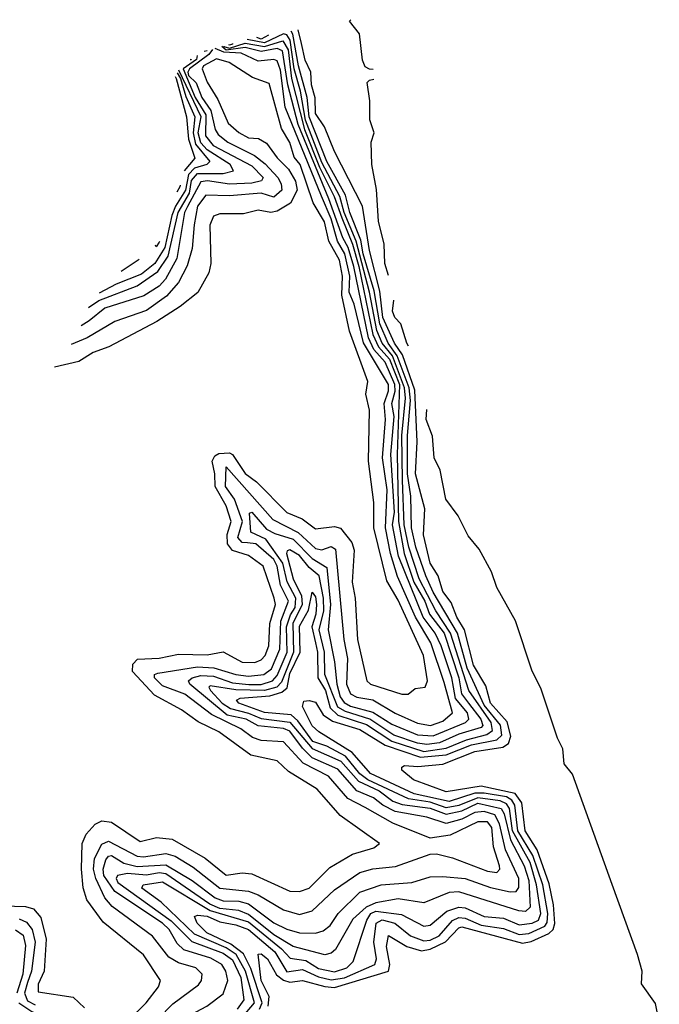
# Model space of a CAD drawing. Extents: x 2472589 to 2662339, y 701009 to 849030.
# Tile 244 of 256: x 2493147 to 2495155, y 845941 to 849030. Entities that reach past the tile are written whole.
import ezdxf

# ---------------------------------------------------------------- set-up
doc = ezdxf.new("R2010")
doc.units = 0

msp = doc.modelspace()

# ---------------------------------------------------------------- linework, layer by layer
at = {"layer": '0CON05XD'}
for points in [[(2494256.2, 848873), (2494245, 848874.4), (2494231.3, 848881.3), (2494222.7, 848902.7), (2494213.4, 848985), (2494181.9, 849025), (2494186.7, 849029.6)], [(2493899.1, 845925), (2493908, 845945), (2493872.6, 846052.6), (2493848.8, 846098.8), (2493809.5, 846129.5), (2493734.3, 846165), (2493703.3, 846195), (2493695, 846216.2), (2493705, 846220.5), (2493735, 846217.2), (2493775, 846199.7), (2493825, 846190.4), (2493865, 846174.8), (2493947.6, 846105), (2493985, 846042.2), (2494035, 846050.2), (2494085, 846026.6), (2494125, 846017.4), (2494166.4, 846023.6), (2494261.8, 846065), (2494266.7, 846083.3), (2494258.8, 846135), (2494265.7, 846195), (2494284.9, 846205.1), (2494324.7, 846195), (2494373.1, 846155), (2494415, 846139.7), (2494435, 846141.7), (2494463.2, 846155), (2494505, 846203.7), (2494525, 846213), (2494545, 846210.6), (2494595, 846188.6), (2494665, 846178.1), (2494715, 846159.9), (2494745, 846162.7), (2494795, 846185.2), (2494802.9, 846197.1), (2494804.7, 846225), (2494788.5, 846315), (2494757.5, 846407.5), (2494711, 846485), (2494700.7, 846565), (2494691.2, 846581.2), (2494675, 846591), (2494605, 846603.3), (2494575, 846602.9), (2494495, 846576.3), (2494385, 846600.4), (2494247.5, 846665), (2494190.5, 846730.5), (2494085.9, 846795.9), (2494065, 846813.8), (2494034.4, 846875), (2494038.8, 846891.2), (2494055, 846894), (2494075, 846888.8), (2494098.9, 846848.9), (2494129.1, 846829.1), (2494215, 846802.6), (2494293.5, 846753.5), (2494405, 846715.9), (2494485, 846723.4), (2494565, 846754.3), (2494645, 846770.6), (2494660.1, 846785), (2494656, 846816), (2494605, 846879), (2494551.7, 846995), (2494520.9, 847105), (2494445, 847233.6), (2494422, 847285), (2494390.5, 847375), (2494377.2, 847435), (2494374.3, 847535), (2494364.3, 847605), (2494364.1, 847725), (2494373.6, 847835), (2494368.9, 847875), (2494331.9, 847975), (2494303.6, 848015), (2494276.8, 848075), (2494259.1, 848179.1), (2494224.8, 848295), (2494218.1, 848338.1), (2494183.1, 848425), (2494169.1, 848479.1), (2494111.3, 848585), (2494055.3, 848725), (2494049.3, 848785), (2494021.8, 848885), (2494004.1, 848984.1), (2493998.6, 848994.1)], [(2493927, 845935), (2493929.4, 845965), (2493904.9, 846015), (2493895, 846097.5), (2493905, 846098.5), (2493925, 846083.6), (2493952.8, 846032.8), (2493975, 846016.4), (2493995, 846010.5), (2494035, 846015.5), (2494105, 845996), (2494135, 845993.5), (2494305, 846044.2), (2494308.6, 846065), (2494297.8, 846122.2), (2494305, 846156.9), (2494361.8, 846121.8), (2494408.3, 846108.3), (2494435, 846113.7), (2494483.3, 846136.7), (2494525, 846180.2), (2494535, 846183.9), (2494725, 846132.7), (2494752.7, 846137.3), (2494807.8, 846162.2), (2494821.3, 846175), (2494826.3, 846193.7), (2494822.2, 846252.2), (2494808.8, 846318.8), (2494770.8, 846425), (2494733.5, 846485), (2494723, 846573), (2494702.2, 846602.2), (2494595, 846624.6), (2494485, 846607.2), (2494383.3, 846645), (2494346.7, 846675), (2494346.7, 846685), (2494355, 846690), (2494396.5, 846686.5), (2494475, 846694), (2494575, 846733.6), (2494663.2, 846746.8), (2494681.2, 846758.8), (2494688.5, 846781.5), (2494676.7, 846826.7), (2494625.2, 846885), (2494609.8, 846939.8), (2494571, 847005), (2494543.3, 847115), (2494518.7, 847155), (2494501.5, 847201.5), (2494475, 847235.5), (2494460, 847285), (2494435, 847324.6), (2494413.9, 847413.9), (2494418.8, 847495), (2494389.7, 847605), (2494394.2, 847705), (2494387.3, 847867.3), (2494348.6, 847978.6), (2494323, 848015), (2494286.7, 848095), (2494277.6, 848177.6), (2494244.6, 848305), (2494222.5, 848445), (2494135, 848616.2), (2494103.2, 848693.2), (2494075.7, 848735), (2494074.5, 848784.5), (2494062.3, 848825), (2494060.8, 848865), (2494043, 848903), (2494030.9, 848955), (2494020.6, 848998.3)], [(2493787.3, 848946.7), (2493787.9, 848945), (2493805, 848940.2), (2493855, 848956.2), (2493915, 848945.7), (2493972.9, 848962.9), (2493989.6, 848935), (2494000.4, 848845), (2494040.4, 848685), (2494087.4, 848567.4), (2494134.1, 848475), (2494157.5, 848407.5), (2494191.4, 848325), (2494211.8, 848255), (2494255, 848042.3), (2494273.3, 848003.3), (2494307.5, 847965), (2494339, 847885), (2494331.5, 847665), (2494335.6, 847455), (2494353.6, 847355), (2494384.5, 847264.5), (2494418.1, 847205), (2494433.2, 847165), (2494479.1, 847105), (2494525.7, 846965), (2494533.4, 846915), (2494555.4, 846885), (2494594.5, 846835), (2494600.2, 846815), (2494595, 846808.8), (2494525, 846787.7), (2494465, 846761.4), (2494425, 846755.4), (2494395, 846759.4), (2494320.9, 846785), (2494245.4, 846835.4), (2494169.1, 846859.1), (2494145, 846872.6), (2494104.9, 846975), (2494103.4, 847045), (2494087.3, 847115), (2494101.2, 847175), (2494100.9, 847215), (2494087, 847285), (2494055, 847310.6), (2494025, 847348.6), (2493995, 847365.9), (2493986.4, 847363.6), (2493984.4, 847355), (2494005.4, 847275), (2494031.6, 847221.6), (2494033.2, 847195), (2494004.2, 847135), (2494006, 847045), (2493968.7, 846951.3), (2493953.7, 846935), (2493915.1, 846924.9), (2493825, 846927.5), (2493745, 846940), (2493740.4, 846935), (2493746, 846925), (2493781.8, 846885), (2493808.1, 846868.1), (2493865, 846854.2), (2493905, 846836.8), (2493995, 846826.2), (2494065, 846742.9), (2494155, 846703.2), (2494210.1, 846640.1), (2494275, 846610.7), (2494317.7, 846577.7), (2494347.1, 846567.1), (2494435, 846555.7), (2494485, 846537), (2494535, 846547.4), (2494585, 846571.4), (2494657.7, 846555), (2494668, 846538), (2494687, 846457), (2494730.9, 846375), (2494745, 846328.6), (2494748.8, 846245), (2494735, 846231.9), (2494713.5, 846233.5), (2494525, 846293.9), (2494495, 846291.1), (2494415, 846259.1), (2494335, 846271.4), (2494265, 846259.3), (2494234.6, 846245.4), (2494192.6, 846207.4), (2494137.6, 846112.4), (2494125, 846101.2), (2494105, 846096.2), (2494005, 846122.2), (2493945, 846158.4), (2493865, 846222.6), (2493835, 846234.7), (2493775, 846241.6), (2493743.9, 846255), (2493605, 846349.9), (2493585, 846353.5), (2493545, 846345.8), (2493485, 846350.8), (2493453.8, 846345), (2493449.6, 846335), (2493455, 846323.1), (2493622.7, 846202.7), (2493687.2, 846137.2), (2493785, 846101.3), (2493815, 846080.2), (2493840.8, 846025), (2493850.7, 845955), (2493829.5, 845925)], [(2494348.4, 847585), (2494346.5, 847725), (2494357.8, 847842.2), (2494354.8, 847875), (2494317.1, 847975), (2494284.9, 848015), (2494267.6, 848055), (2494244.9, 848174.9), (2494203.4, 848335), (2494165.4, 848425), (2494152.2, 848475), (2494095, 848581.5), (2494044.3, 848714.3), (2494028.7, 848805), (2494008.5, 848875), (2493995.4, 848965.4), (2493985, 848982.1), (2493975, 848984.9), (2493915, 848957.2), (2493860.7, 848967.4)], [(2493928.1, 848980.8), (2493905, 848968.6), (2493891.3, 848973.9)], [(2493751.6, 848936.6), (2493740, 848920), (2493679.9, 848875), (2493674.1, 848865), (2493676.9, 848855), (2493701.1, 848831.1), (2493718.4, 848785), (2493746.9, 848745), (2493760.5, 848685), (2493769.7, 848669.7), (2493800, 848645), (2493883.7, 848603.7), (2493917.6, 848577.6), (2493957, 848535), (2493967.8, 848515), (2493969.4, 848495), (2493945, 848473.2), (2493905, 848485.2), (2493805, 848477), (2493730.5, 848479.5), (2493704.4, 848445), (2493694.4, 848385.6), (2493688.3, 848311.7), (2493672.6, 848257.4), (2493645.3, 848205), (2493608, 848162), (2493545, 848117.1), (2493445, 848082.7), (2493359, 848031), (2493308.4, 848010.2)], [(2493489.6, 845800.4), (2493627.8, 845942.2), (2493708.4, 846001.6), (2493717.9, 846015), (2493719.6, 846035), (2493700, 846055), (2493645, 846071.1), (2493615, 846088.1), (2493564, 846154), (2493437, 846247), (2493414.3, 846275), (2493385.2, 846335), (2493378.4, 846365), (2493381.9, 846398.1), (2493405, 846443.2), (2493425, 846452.7), (2493515, 846405.6), (2493535, 846403.3), (2493605, 846414), (2493634.8, 846404.8), (2493691, 846371), (2493775, 846305.2), (2493865, 846295.8), (2493895, 846284.3), (2493975, 846236.9), (2494025, 846222.4), (2494065, 846233.8), (2494135, 846300), (2494215, 846354), (2494255, 846365.9), (2494326.9, 846373.1), (2494435, 846411.5), (2494455, 846412.9), (2494505, 846400), (2494615, 846358.2), (2494645, 846353.9), (2494653.6, 846365), (2494652.7, 846375), (2494634.5, 846434.5), (2494628.4, 846495), (2494615, 846512.6), (2494585, 846513), (2494498.4, 846471.6), (2494435, 846461.5), (2494318.5, 846508.5), (2494231.5, 846558.5), (2494176.6, 846586.6), (2494116.2, 846656.2), (2494036.8, 846696.8), (2493975, 846763.6), (2493905, 846768.6), (2493877.1, 846777.1), (2493840.4, 846805), (2493749.3, 846849.3), (2493665, 846913.9), (2493595, 846939.4), (2493570.3, 846965), (2493570, 846975), (2493580.1, 846979.9), (2493705, 846999.8), (2493756.3, 846996.3), (2493825, 846974.8), (2493865, 846970), (2493913.1, 846975), (2493937.2, 846992.8), (2493963.7, 847055), (2493966.9, 847143.1), (2493990.3, 847205), (2493965.5, 847255.5), (2493955.3, 847315), (2493945, 847335.9), (2493888.2, 847385), (2493861.4, 847388.6), (2493845, 847389), (2493832, 847405), (2493846.2, 847455), (2493820.5, 847525), (2493792.9, 847565), (2493795, 847626.5), (2493941.6, 847461.6), (2494020.6, 847420.6), (2494075, 847370.2), (2494095, 847366.8), (2494125, 847376.9), (2494138.1, 847368.1), (2494163.9, 847085), (2494176, 847025), (2494172.5, 846945), (2494185, 846914.2), (2494205, 846903.8), (2494255.4, 846895.4), (2494325, 846853.9), (2494395, 846822.8), (2494436.7, 846815), (2494475, 846828.4), (2494505.3, 846855), (2494479.5, 846950.5), (2494437.6, 847075), (2494389.5, 847155), (2494333.1, 847283.1), (2494310.7, 847355), (2494295.4, 847435), (2494299.9, 847555), (2494286, 847655), (2494295.2, 847775), (2494290.8, 847825), (2494304.4, 847865), (2494304.1, 847885), (2494226.3, 848016.3), (2494196.9, 848136.9), (2494181.1, 848175), (2494182.7, 848225), (2494167, 848295), (2494144, 848335), (2494124.5, 848405), (2494094.5, 848475.5), (2493979.6, 848755), (2493965, 848871.4), (2493955, 848900.7), (2493945, 848904.7), (2493895, 848899.4), (2493841.5, 848925), (2493787.3, 848927.3), (2493760.4, 848939.1)], [(2493416.7, 846393.3), (2493425, 846405.8), (2493435, 846407.5), (2493473.7, 846383.7), (2493515, 846373), (2493605, 846377.8), (2493688.5, 846328.5), (2493760, 846275), (2493785, 846265.5), (2493835, 846264.5), (2493865, 846256), (2493945, 846196.2), (2493985, 846176.7), (2494025, 846164.8), (2494075, 846164.2), (2494098.9, 846171.1), (2494121.7, 846188.3), (2494146, 846225), (2494215, 846292.5), (2494281.2, 846315), (2494377.6, 846322.4), (2494435, 846340), (2494475, 846341.8), (2494545, 846335.7), (2494625, 846307), (2494686.6, 846293.4), (2494705, 846294.6), (2494713.2, 846306.8), (2494713.6, 846335), (2494672.3, 846425), (2494653.1, 846506.9), (2494638.6, 846535), (2494605, 846545.1), (2494575, 846542.5), (2494535, 846521.9), (2494485, 846508), (2494425, 846527.6), (2494325, 846545.5), (2494286.3, 846565), (2494257.9, 846587.9), (2494205, 846610), (2494145, 846678.7), (2494065, 846713.8), (2494034.1, 846744.1), (2493995, 846797.7), (2493975, 846806.2), (2493895, 846813.7), (2493857.7, 846835), (2493797.5, 846847.5), (2493681.1, 846945), (2493677.1, 846955), (2493687.7, 846965), (2493715, 846972.6), (2493755, 846970.5), (2493815, 846949.4), (2493866.2, 846943.8), (2493905, 846944), (2493940, 846955), (2493955, 846971.9), (2493986.6, 847045), (2493984.4, 847125), (2493997.3, 847162.7), (2494011, 847185), (2494013.3, 847215), (2493986.2, 847266.2), (2493972.5, 847325), (2493919.6, 847399.6), (2493872.1, 847422.1), (2493868.3, 847481.7), (2493875, 847484.2), (2493921.5, 847431.5), (2493947.2, 847417.2), (2494005, 847399.6), (2494065, 847339.3), (2494110.7, 847310.7), (2494122.7, 847195), (2494115.2, 847115), (2494135.2, 847015), (2494141.8, 846945), (2494152.8, 846905), (2494165, 846887.9), (2494185, 846876.1), (2494255, 846857.6), (2494315, 846819.3), (2494395, 846786.1), (2494445, 846782.6), (2494546.4, 846825), (2494556.8, 846835), (2494552.1, 846855), (2494515, 846899.8), (2494508.4, 846935), (2494503.8, 846965), (2494469.8, 847065), (2494451.5, 847105), (2494413.3, 847155), (2494336.2, 847346.2), (2494317.1, 847445), (2494323.3, 847485), (2494311.5, 847665), (2494322, 847785), (2494314.9, 847825), (2494325.4, 847864.6), (2494324.6, 847885), (2494293.8, 847955), (2494258.6, 847995), (2494241.3, 848031.3), (2494195.6, 848255), (2494178.2, 848315), (2494161.1, 848345), (2494117.6, 848467.6), (2494020.5, 848700.5), (2493988, 848825), (2493971.6, 848931.6), (2493955, 848939.7), (2493905, 848929.7), (2493855, 848942.6), (2493795, 848933.9), (2493781.5, 848945)], [(2493735.2, 848932), (2493725.9, 848929.7)], [(2493815, 848954.5), (2493815, 848953.3), (2493805, 848950.1), (2493802.9, 848951)], [(2494191.4, 846411.4), (2494258.7, 846431.3), (2494276.7, 846445), (2494153.1, 846533.1), (2494080.6, 846615), (2493990.6, 846670.6), (2493955, 846704.4), (2493872.7, 846722.7), (2493771.9, 846795), (2493707.1, 846827.1), (2493655, 846864.5), (2493570.3, 846910.3), (2493500.6, 846985), (2493502.3, 847007.7), (2493516.6, 847023.4), (2493585, 847026.4), (2493645, 847039.1), (2493735, 847036.7), (2493785, 847046.7), (2493845, 847013.5), (2493885, 847013.4), (2493905, 847021.2), (2493917.3, 847035), (2493929.1, 847065), (2493932, 847135), (2493949.3, 847195), (2493945.2, 847215.2), (2493910.5, 847315), (2493865, 847348.5), (2493814.6, 847364.6), (2493799.1, 847385), (2493798.5, 847415), (2493810.4, 847455), (2493795, 847504.2), (2493760.7, 847565), (2493759.7, 847605), (2493750.5, 847645), (2493758.9, 847661.1), (2493771.9, 847668.1), (2493805, 847670.6), (2493815, 847665.8), (2493855, 847605.6), (2493889.9, 847579.9), (2493985, 847483.8), (2494033.3, 847463.3), (2494075, 847432.7), (2494135, 847440), (2494154.2, 847434.2), (2494188.9, 847388.9), (2494196.2, 847365), (2494190.4, 847265), (2494199.5, 847215), (2494207.1, 847085), (2494236.7, 846955), (2494247.5, 846945), (2494346.2, 846913.8), (2494366.4, 846913.6), (2494388.3, 846931.7), (2494420, 846935), (2494427.1, 846955), (2494414.5, 847035), (2494335, 847208.5), (2494298.8, 847268.8), (2494258.2, 847435), (2494258.1, 847515), (2494241.9, 847645), (2494244.4, 847805), (2494233.1, 847855), (2494239.6, 847895), (2494182.5, 848052.5), (2494157.6, 848165), (2494160.4, 848225), (2494150.6, 848275), (2494117.5, 848335), (2494103.2, 848395), (2494068.1, 848455), (2494027.2, 848575), (2494008.6, 848598.6), (2493995, 848644), (2493968.6, 848688.6), (2493929.8, 848829.8), (2493878, 848848), (2493803.8, 848895), (2493765, 848907.3), (2493724.1, 848885), (2493719.1, 848875), (2493735, 848833.3), (2493769, 848779), (2493801.1, 848705), (2493835, 848675.7), (2493865, 848659.2), (2493896.4, 848656.4), (2493922, 848642), (2493955, 848596), (2493990.6, 848560.6), (2494012.7, 848522.7), (2494018.1, 848495), (2493996.5, 848453.5), (2493955, 848428.5), (2493935, 848424.4), (2493895, 848432.5), (2493849.5, 848420.5), (2493775, 848420.5), (2493755, 848412.9), (2493743.6, 848385), (2493746.4, 848265), (2493740.9, 848235), (2493706.2, 848173.8), (2493650.7, 848129.3), (2493577.7, 848082.3), (2493426.8, 848003.2), (2493376.9, 847985), (2493332.7, 847957.3), (2493255.7, 847939.8)], [(2493703.9, 848917.3), (2493701.4, 848905), (2493660, 848875), (2493697.8, 848785), (2493730.9, 848730.9), (2493729.7, 848665), (2493753.9, 848635), (2493875, 848570.8), (2493910.9, 848535), (2493905.9, 848524.1), (2493875, 848516.8), (2493805, 848513.5), (2493735.9, 848524.1), (2493715, 848520.8), (2493673.2, 848443.2), (2493664.4, 848425), (2493639.8, 848280.2), (2493604.3, 848215.7), (2493585, 848194.1), (2493536.7, 848163.3), (2493413.6, 848125), (2493365, 848084.8), (2493339.8, 848069.3)], [(2493681.7, 848904.7), (2493685, 848904.6), (2493686.4, 848907.3)], [(2493362.7, 848126.9), (2493395, 848148.8), (2493515.4, 848194.6), (2493580.1, 848239.9), (2493612.8, 848287.2), (2493643.8, 848425), (2493680, 848485), (2493686.3, 848525), (2493705, 848546.6), (2493785, 848546.9), (2493818.1, 848555), (2493807.9, 848575), (2493735, 848621.8), (2493715, 848643.2), (2493706.7, 848675), (2493716.4, 848725), (2493646.6, 848871.2)], [(2493641.4, 848862.9), (2493651.4, 848845), (2493668.2, 848788.2), (2493696, 848725), (2493690.9, 848675), (2493699, 848639), (2493743.2, 848585), (2493734.4, 848575), (2493695, 848563.8), (2493676.2, 848543.8), (2493667.1, 848495), (2493635.4, 848445), (2493623.8, 848415), (2493602.5, 848315), (2493571.2, 848265), (2493528.6, 848231.4), (2493450, 848200), (2493396.1, 848171.7)], [(2493634.5, 848851.8), (2493638.1, 848845), (2493670.6, 848725), (2493676.5, 848655), (2493696.7, 848595), (2493662.5, 848555.2)], [(2494304.5, 848226.8), (2494293.4, 848265), (2494291.1, 848325), (2494272.7, 848397.3), (2494267.3, 848497.3), (2494251.8, 848575), (2494250.4, 848645), (2494260, 848675), (2494245.6, 848715), (2494245.6, 848775), (2494237.5, 848832.5), (2494245, 848840), (2494258, 848842.6)], [(2493650.3, 848510.6), (2493649.1, 848505), (2493640.5, 848488.5)], [(2493585.4, 848333.9), (2493585, 848331.9), (2493575, 848317.1), (2493572.5, 848322.5)], [(2493465.2, 848241), (2493521.4, 848278.5)], [(2494366.9, 848005.8), (2494362.5, 848015), (2494342.9, 848075), (2494324.4, 848095), (2494317.5, 848115), (2494320.9, 848149.3)], [(2495154.7, 845885), (2495142.7, 845942.7), (2495099.2, 846005), (2495100.9, 846045), (2495086.3, 846096.3), (2495006.4, 846316.4), (2494882.6, 846662.6), (2494855.8, 846695), (2494852, 846742), (2494834.7, 846775), (2494782.8, 846932.8), (2494755, 846986.2), (2494703.5, 847143.5), (2494645, 847248), (2494627.5, 847297.5), (2494588.9, 847368.9), (2494555, 847410.8), (2494523.2, 847473.2), (2494484.5, 847525), (2494466.4, 847616.4), (2494448.1, 847655), (2494443.1, 847723.1), (2494422.5, 847775), (2494425, 847806.7)], [(2493843.3, 845896.7), (2493883.6, 845945), (2493855.9, 846045), (2493826.5, 846096.5), (2493795, 846117.6), (2493695, 846160.1), (2493590.5, 846260.5), (2493530, 846305), (2493533.8, 846315), (2493595, 846324.4), (2493744.9, 846234.9), (2493865, 846199.4), (2493968.2, 846115), (2493995.5, 846085.5), (2494045, 846078.3), (2494085, 846053.1), (2494135, 846042.5), (2494173.2, 846055), (2494194, 846075), (2494236.4, 846205), (2494249.5, 846225), (2494265, 846232.4), (2494345, 846222.2), (2494415, 846186.1), (2494435, 846188.8), (2494487.5, 846232.5), (2494525, 846245.2), (2494545, 846243.5), (2494605, 846216.1), (2494665, 846210.4), (2494715, 846190), (2494755.4, 846195), (2494775.2, 846205), (2494783.1, 846225), (2494769.5, 846315), (2494749.2, 846385), (2494693.8, 846485), (2494684.4, 846554.4), (2494675, 846569.7), (2494655, 846579.4), (2494585, 846588.7), (2494525, 846564.1), (2494485, 846556.8), (2494435, 846574.6), (2494367.1, 846585), (2494239.3, 846645), (2494214.1, 846664.1), (2494169.2, 846719.2), (2494110.7, 846750.7), (2494066.6, 846765), (2494019.6, 846829.6), (2493998.6, 846848.6), (2493915, 846856.3), (2493834.1, 846885), (2493827.3, 846895), (2493838.5, 846901.5), (2493931.7, 846908.3), (2493969.9, 846920.1), (2493986.4, 846933.6), (2493995, 846978.8), (2494027.3, 847045), (2494025, 847126.7), (2494053, 847177), (2494065, 847233.8), (2494075, 847218.6), (2494078.3, 847195), (2494076.6, 847165), (2494064, 847125), (2494075.1, 847075), (2494081.7, 847045), (2494082.9, 846965), (2494106.4, 846925), (2494120.9, 846870.9), (2494145, 846848.1), (2494235, 846818.6), (2494315, 846765.7), (2494415, 846734.1), (2494485, 846744.2), (2494549.7, 846770.3), (2494613.3, 846786.7), (2494630.7, 846799.3), (2494627.1, 846825), (2494557.1, 846925), (2494499.2, 847105), (2494453.5, 847175), (2494400.4, 847275), (2494368.3, 847375), (2494353.6, 847445), (2494348.4, 847585)], [(2493485, 845888), (2493544, 845945), (2493582.5, 845995), (2493589.2, 846015), (2493535, 846095.6), (2493408.5, 846198.5), (2493357.8, 846267.8), (2493346.2, 846306.2), (2493340.8, 846365), (2493342.5, 846445), (2493355.3, 846474.7), (2493384, 846506), (2493405, 846516.5), (2493435, 846512.1), (2493525, 846451.3), (2493576.6, 846463.4), (2493625, 846458.9), (2493728.6, 846398.6), (2493795, 846345.5), (2493845, 846353.1), (2493875, 846350.4), (2493995, 846295.7), (2494025, 846294.4), (2494055, 846304.4), (2494120, 846370), (2494191.4, 846411.4)], [(2493143.8, 845945), (2493185, 845917.8), (2493294.3, 845874.3), (2493327, 845815), (2493344.8, 845795), (2493455, 845744.2), (2493485, 845740.4), (2493515, 845752.2), (2493669.8, 845900.2), (2493734.4, 845935), (2493785, 845973.5), (2493800.4, 846015), (2493793.4, 846045), (2493780.9, 846065), (2493746.5, 846085), (2493661.9, 846111.9), (2493641.1, 846131.1), (2493615.7, 846175), (2493595.2, 846195), (2493445, 846294.3), (2493411.3, 846345), (2493409, 846365), (2493416.7, 846393.3)], [(2493025, 846251.8), (2493165, 846247.9), (2493189.9, 846239.9), (2493213.1, 846213.1), (2493229.3, 846145), (2493223.9, 846045), (2493205, 846003.3), (2493205, 845980), (2493315, 845962.5), (2493349.9, 845929.9)], [(2493145, 846208.2), (2493168.2, 846198.2), (2493185.9, 846175), (2493195.1, 846135), (2493183.8, 846045), (2493170.9, 846009.1), (2493162, 845975), (2493171.6, 845951.6), (2493195, 845938.4)], [(2493133.9, 846173.9), (2493157.3, 846157.3), (2493165.2, 846125), (2493156.6, 846035), (2493138.2, 845975)]]:
    msp.add_lwpolyline(points, dxfattribs=at)

doc.saveas('drawing.dxf')
